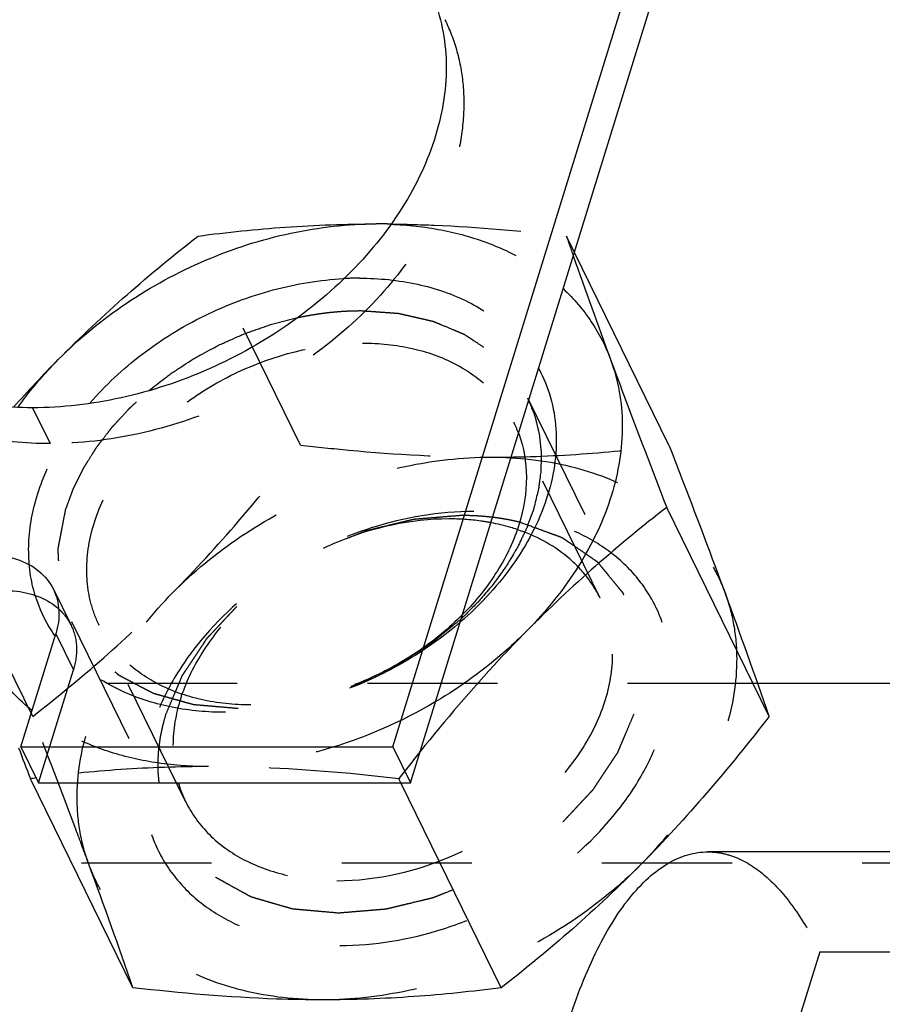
# Model space of a CAD drawing. Header units: millimetres. Extents: x 0 to 410, y 0 to 287.
# Tile 33 of 57: x 318 to 333, y 169 to 186. Entities that reach past the tile are written whole.
import ezdxf

# ---------------------------------------------------------------- set-up
doc = ezdxf.new("R2010")
doc.units = ezdxf.units.MM
doc.header["$LTSCALE"] = 22.55
doc.linetypes.add('HIDDEN', pattern=[0.2, 0.1, -0.1])
doc.layers.get('0').update_dxf_attribs({"linetype": 'CONTINUOUS'})
doc.layers.add('1_ASSI', color=7, linetype='CONTINUOUS')
doc.layers.add('DEFAULT_2', color=8, linetype='HIDDEN')

msp = doc.modelspace()

# ---------------------------------------------------------------- linework, layer by layer
at = {"color": 7, "linetype": 'Continuous'}
msp.add_line((356.19611, 174.37322), (331.10613, 174.37322), dxfattribs=at)
at = {"color": 3, "linetype": 'Continuous'}
msp.add_line((346.36046, 171.45847), (330.24189, 171.45847), dxfattribs=at)
at = {"color": 7, "linetype": 'Continuous'}
for centre, radius, start, end in [((320.98908, 176.62725), 2.51154, 196.963723, 212.298602), ((320.99443, 176.63167), 2.51842, 212.318764, 214.260153), ((321.00601, 176.6395), 2.5324, 214.258927, 214.760774)]:
    msp.add_arc(centre, radius, start, end, dxfattribs=at)
for points, knots in [([(319.53109, 179.22862), (319.79908, 179.54062), (320.41725, 180.11521), (321.49869, 180.78036), (322.68644, 181.22929), (323.51918, 181.3669), (323.93005, 181.38826)], [0, 0, 0, 0, 0.24575277, 0.49997444, 0.75417292, 1, 1, 1, 1]), ([(327.31204, 179.82904), (327.3969, 179.67052), (327.53386, 179.33086), (327.62714, 178.78225), (327.60793, 178.20719), (327.4777, 177.62033), (327.24043, 177.03544), (326.78148, 176.2619), (326.30956, 175.74824), (325.95635, 175.44201)], [0, 0, 0, 0, 0.10907001, 0.22012035, 0.33522478, 0.45588689, 0.58291701, 0.71643475, 1, 1, 1, 1]), ([(326.96292, 178.70293), (327.05134, 178.46319), (327.14168, 177.92917), (327.00241, 177.10224), (326.61431, 176.28837), (326.2217, 175.80237), (325.99589, 175.57355)], [0, 0, 0, 0, 0.22263623, 0.46063692, 0.71989728, 1, 1, 1, 1]), ([(326.93639, 177.04198), (326.89992, 177.05425), (326.7506, 177.10145), (326.59792, 177.1379), (326.48184, 177.15966)], [0, 0, 0, 0, 0.24575476, 1, 1, 1, 1])]:
    msp.add_open_spline(points, degree=3, knots=knots, dxfattribs=at)
at = {"color": 2, "linetype": 'Continuous'}
for points, knots in [([(320.55383, 179.44787), (320.59997, 179.48366), (320.69218, 179.55529), (320.80789, 179.64459), (320.88805, 179.70752), (320.93516, 179.74282), (320.9872, 179.77568), (321.05058, 179.81757), (321.15281, 179.88429), (321.24262, 179.94193), (321.31845, 179.99306), (321.37181, 180.02313), (321.46653, 180.07386), (321.57426, 180.13252), (321.66854, 180.18394), (321.72266, 180.21282), (321.76251, 180.23598), (321.80519, 180.25339), (321.8611, 180.27861), (321.95942, 180.32186), (322.07157, 180.37132), (322.16981, 180.4154), (322.22586, 180.43919), (322.28158, 180.45768), (322.35133, 180.48261), (322.43502, 180.5117), (322.51858, 180.54117), (322.58866, 180.56518), (322.64372, 180.5855), (322.70246, 180.60178), (322.80696, 180.62838), (322.95534, 180.66737), (323.07433, 180.69826), (323.13378, 180.71374)], [0, 0, 0, 0, 0.0625, 0.125, 0.15625, 0.171875, 0.1875, 0.21875, 0.25, 0.3125, 0.328125, 0.34375, 0.375, 0.4375, 0.46875, 0.484375, 0.5, 0.515625, 0.53125, 0.5625, 0.625, 0.65625, 0.671875, 0.6875, 0.71875, 0.75, 0.78125, 0.8125, 0.828125, 0.84375, 0.875, 0.9375, 1, 1, 1, 1]), ([(327.13708, 179.27989), (327.15059, 179.24496), (327.17769, 179.17515), (327.21116, 179.08759), (327.23533, 179.02685), (327.24799, 178.99129), (327.25637, 178.95255), (327.26833, 178.90522), (327.282, 178.84794), (327.29603, 178.79085), (327.30707, 178.74305), (327.31728, 178.70524), (327.32252, 178.66587), (327.3294, 178.59625), (327.33811, 178.51697), (327.34581, 178.44759), (327.34964, 178.40781), (327.3542, 178.37838), (327.3523, 178.34741), (327.35201, 178.30666), (327.35051, 178.23509), (327.3489, 178.15345), (327.3482, 178.08186), (327.34654, 178.04114), (327.33712, 177.98111), (327.32838, 177.91067), (327.31758, 177.83049), (327.31031, 177.78003), (327.30593, 177.74042), (327.29623, 177.69807), (327.2768, 177.6227), (327.25033, 177.51569), (327.22876, 177.42988), (327.21802, 177.387)], [0, 0, 0, 0, 0.0625, 0.125, 0.15625, 0.171875, 0.1875, 0.21875, 0.25, 0.28125, 0.3125, 0.328125, 0.34375, 0.375, 0.4375, 0.46875, 0.484375, 0.5, 0.515625, 0.53125, 0.5625, 0.625, 0.65625, 0.671875, 0.6875, 0.75, 0.78125, 0.8125, 0.828125, 0.84375, 0.875, 0.9375, 1, 1, 1, 1]), ([(327.21802, 177.387), (327.20325, 177.34646), (327.17379, 177.26539), (327.13648, 177.16395), (327.11125, 177.09313), (327.09547, 177.05237), (327.07452, 177.01048), (327.05007, 176.95852), (327.01016, 176.87513), (326.97454, 176.80238), (326.94587, 176.73967), (326.92233, 176.69864), (326.87902, 176.6272), (326.83031, 176.54543), (326.78773, 176.47383), (326.76292, 176.43306), (326.74576, 176.40208), (326.72306, 176.37262), (326.69473, 176.33282), (326.64428, 176.26338), (326.58681, 176.18412), (326.5369, 176.11429), (326.50764, 176.07516), (326.45968, 176.02073), (326.40501, 175.95578), (326.34219, 175.88225), (326.30233, 175.83619), (326.27195, 175.79941), (326.23602, 175.76244), (326.17054, 175.69765), (326.07837, 175.60514), (326.00422, 175.53112), (325.96719, 175.49411)], [0, 0, 0, 0, 0.0625, 0.125, 0.15625, 0.171875, 0.1875, 0.21875, 0.25, 0.3125, 0.328125, 0.34375, 0.375, 0.4375, 0.46875, 0.484375, 0.5, 0.515625, 0.53125, 0.5625, 0.625, 0.65625, 0.671875, 0.6875, 0.75, 0.78125, 0.8125, 0.828125, 0.84375, 0.875, 0.9375, 1, 1, 1, 1])]:
    msp.add_open_spline(points, degree=3, knots=knots, dxfattribs=at)
at = {"color": 3, "linetype": 'Continuous'}
msp.add_open_spline([(327.80156, 168.43135), (327.93591, 168.86613), (328.16545, 169.48152), (328.56083, 170.21373), (328.86518, 170.65363), (329.18794, 171.00472), (329.52689, 171.26252), (329.87951, 171.42189), (330.12417, 171.45846), (330.24197, 171.45846)], degree=3, knots=[0, 0, 0, 0, 0.33174339, 0.47624058, 0.60576629, 0.72071027, 0.82253566, 0.91412839, 1, 1, 1, 1], dxfattribs=at)
at = {"layer": '1_ASSI', "color": 3, "linetype": 'Continuous'}
for p, q in [((324.78437, 173.2767), (331.32016, 194.42652)), ((318.33695, 173.2767), (318.94211, 175.23502)), ((318.33695, 173.2767), (324.78437, 173.2767))]:
    msp.add_line(p, q, dxfattribs=at)
at = {"layer": '1_ASSI', "color": 7, "linetype": 'Continuous'}
for p, q in [((325.08941, 172.65509), (331.62521, 193.80491)), ((329.56617, 178.50501), (327.92847, 181.84228)), ((331.30442, 173.80505), (329.52776, 177.42551)), ((318.33695, 173.2767), (318.64199, 172.65509)), ((324.78437, 173.2767), (325.08941, 172.65509)), ((320.28007, 169.10509), (318.50341, 172.72555)), ((318.64199, 172.65509), (325.08941, 172.65509)), ((326.66137, 169.10509), (324.91929, 172.65509))]:
    msp.add_line(p, q, dxfattribs=at)
at = {"layer": '1_ASSI', "color": 8, "linetype": 'HIDDEN'}
for p, q in [((323.18487, 178.50501), (321.40821, 182.12547)), ((327.92847, 181.84228), (327.78951, 182.12547)), ((318.54059, 179.15165), (318.84563, 178.53004)), ((328.37307, 175.85451), (326.87837, 178.90039)), ((318.54182, 173.80505), (316.76516, 177.42551)), ((318.90129, 176.00597), (319.20633, 175.38436)), ((321.19121, 172.33017), (319.69651, 175.37605)), ((318.94211, 175.23502), (319.24715, 174.61341)), ((318.64199, 172.65509), (319.24715, 174.61341)), ((324.91929, 172.65509), (324.88471, 172.72555))]:
    msp.add_line(p, q, dxfattribs=at)
at = {"layer": '1_ASSI', "color": 7, "linetype": 'Continuous'}
for centre, radius, start, end in [((324.49513, 159.73258), 22.6029, 89.35793, 89.998295), ((324.49641, 175.97751), 6.35796, 87.753656, 90.005499), ((425.85169, 216.02355), 103.75585, 199.2704127, 200.3244089), ((336.17382, 163.02383), 24.14955, 135.383395, 138.064068), ((231.44128, 139.26307), 105.66833, 19.0801523, 20.3126291), ((578.08814, 273.22162), 278.35893, 201.045195, 201.1634994), ((322.28987, 143.75541), 29.21653, 97.25338, 97.446479)]:
    msp.add_arc(centre, radius, start, end, dxfattribs=at)
at = {"layer": '1_ASSI', "color": 8, "linetype": 'HIDDEN'}
for centre, radius, start, end in [((426.65085, 216.2963), 104.60025, 199.0674024, 199.2669775), ((354.90795, 149.41997), 38.00717, 141.275457, 142.179559), ((222.60936, 135.34796), 103.33979, 19.0662661, 20.3265153)]:
    msp.add_arc(centre, radius, start, end, dxfattribs=at)
at = {"layer": '1_ASSI', "color": 3, "linetype": 'Continuous'}
for points, knots in [([(315.17796, 185.29244), (315.51276, 185.77927), (316.34477, 186.68276), (317.88344, 187.71356), (319.61897, 188.38314), (320.84625, 188.55157), (321.44538, 188.55157)], [0, 0, 0, 0, 0.24251817, 0.49767758, 0.75407935, 1, 1, 1, 1]), ([(325.37937, 186.49486), (325.46563, 186.31909), (325.60631, 185.94726), (325.71171, 185.35351), (325.71099, 184.733), (325.56652, 183.86825), (325.11202, 182.78008), (324.21721, 181.59302), (323.027, 180.56957), (321.62413, 179.77925), (320.10672, 179.27579), (319.0546, 179.15165), (318.54059, 179.15165)], [0, 0, 0, 0, 0.05050635, 0.10184349, 0.1547448, 0.20977322, 0.3271393, 0.45467292, 0.59004952, 0.72922473, 0.8674075, 1, 1, 1, 1]), ([(318.54059, 179.15165), (318.07628, 179.15165), (317.18143, 179.24628), (316.33632, 179.5698), (315.96747, 179.78395)], [0, 0, 0, 0, 0.52121771, 1, 1, 1, 1]), ([(315.7184, 175.23502), (315.81604, 175.55099), (316.14934, 175.988), (316.73414, 176.37141), (317.24791, 176.56398), (317.77041, 176.62854), (318.25547, 176.558), (318.65778, 176.35249), (318.84181, 176.12714), (318.90121, 176.00612)], [0, 0, 0, 0, 0.2513363, 0.39066266, 0.53040071, 0.66406143, 0.78685109, 0.89754423, 1, 1, 1, 1]), ([(318.90121, 176.00612), (318.95695, 175.89255), (319.02218, 175.62993), (318.98216, 175.36462), (318.94211, 175.23502)], [0, 0, 0, 0, 0.4825777, 1, 1, 1, 1])]:
    msp.add_open_spline(points, degree=3, knots=knots, dxfattribs=at)
at = {"layer": '1_ASSI', "color": 7, "linetype": 'Continuous'}
for points, knots in [([(315.48301, 184.67083), (315.81781, 185.15766), (316.64981, 186.06115), (318.18848, 187.09195), (319.92401, 187.76153), (321.15129, 187.92996), (321.75042, 187.92996)], [0, 0, 0, 0, 0.24251817, 0.49767758, 0.75407935, 1, 1, 1, 1]), ([(318.98363, 179.98549), (319.34182, 180.34807), (320.14573, 181.00681), (321.51454, 181.74854), (322.98433, 182.21985), (323.99962, 182.33547), (324.4958, 182.33547)], [0, 0, 0, 0, 0.24930122, 0.50446868, 0.75729797, 1, 1, 1, 1]), ([(321.40821, 182.12547), (321.91078, 182.19115), (322.938, 182.29839), (323.97051, 182.33547), (324.4958, 182.33547)], [0, 0, 0, 0, 0.49106078, 1, 1, 1, 1]), ([(318.98363, 179.98549), (319.36769, 180.37426), (320.15407, 181.11402), (320.98846, 181.79851), (321.40821, 182.12547)], [0, 0, 0, 0, 0.50668517, 1, 1, 1, 1]), ([(327.73676, 181.20953), (327.91849, 181.03934), (328.24336, 180.6604), (328.4705, 180.21553), (328.55558, 179.98549)], [0, 0, 0, 0, 0.50376608, 1, 1, 1, 1]), ([(318.28754, 179.16083), (318.33888, 179.23287), (318.55398, 179.52154), (318.79284, 179.79236), (318.98363, 179.98549)], [0, 0, 0, 0, 0.24576776, 1, 1, 1, 1]), ([(328.55558, 179.98549), (328.6216, 179.80696), (328.7223, 179.43253), (328.79241, 178.63669), (328.61616, 177.58052), (328.0327, 176.35916), (327.44261, 175.62912), (327.10318, 175.28553)], [0, 0, 0, 0, 0.11031752, 0.22328827, 0.46105595, 0.7200841, 1, 1, 1, 1]), ([(328.55558, 179.98549), (328.63024, 179.78362), (328.94915, 178.92834), (329.27593, 178.07602), (329.52776, 177.42551)], [0, 0, 0, 0, 0.23580535, 1, 1, 1, 1]), ([(329.56617, 178.50501), (329.6527, 178.28149), (329.98122, 177.42987), (330.30486, 176.57634), (330.53835, 175.94503)], [0, 0, 0, 0, 0.26258627, 1, 1, 1, 1]), ([(329.52776, 177.42551), (329.10801, 177.09855), (328.27362, 176.41406), (327.48724, 175.6743), (327.10318, 175.28553)], [0, 0, 0, 0, 0.49331481, 1, 1, 1, 1]), ([(316.02344, 174.61341), (316.10993, 174.89329), (316.38737, 175.28613), (316.88395, 175.65898), (317.32853, 175.87022), (317.79659, 175.98426), (318.25428, 175.99266), (318.66738, 175.89312), (318.9009, 175.75028), (318.99514, 175.6642)], [0, 0, 0, 0, 0.24393012, 0.37891105, 0.51615088, 0.65045412, 0.777249, 0.89372706, 1, 1, 1, 1]), ([(318.52793, 173.90593), (318.30387, 174.08894), (317.90296, 174.5078), (317.62945, 175.01996), (317.53123, 175.28553)], [0, 0, 0, 0, 0.50536655, 1, 1, 1, 1]), ([(327.10318, 175.28553), (326.94175, 175.12213), (326.29827, 174.45086), (325.69424, 173.74246), (325.25618, 173.19638)], [0, 0, 0, 0, 0.24704196, 1, 1, 1, 1]), ([(327.10318, 175.28553), (326.98828, 175.16923), (326.50413, 174.7115), (325.96006, 174.31787), (325.52785, 174.06149)], [0, 0, 0, 0, 0.24546812, 1, 1, 1, 1]), ([(331.30442, 173.80505), (330.9551, 173.35522), (330.24365, 172.47708), (329.47961, 171.64355), (329.08595, 171.24507)], [0, 0, 0, 0, 0.50415989, 1, 1, 1, 1]), ([(329.08595, 171.24507), (328.70189, 170.8563), (327.91551, 170.11654), (327.08112, 169.43205), (326.66137, 169.10509)], [0, 0, 0, 0, 0.50668517, 1, 1, 1, 1]), ([(323.57378, 168.89509), (323.304, 168.89509), (322.20346, 168.91498), (321.10529, 169.0095), (320.28007, 169.10509)], [0, 0, 0, 0, 0.24513515, 1, 1, 1, 1]), ([(326.66137, 169.10509), (326.1588, 169.03941), (325.13158, 168.93217), (324.09907, 168.89509), (323.57378, 168.89509)], [0, 0, 0, 0, 0.49106078, 1, 1, 1, 1])]:
    msp.add_open_spline(points, degree=3, knots=knots, dxfattribs=at)
at = {"layer": '1_ASSI', "color": 8, "linetype": 'HIDDEN'}
for points, knots in [([(325.68441, 185.87325), (325.77067, 185.69748), (325.91135, 185.32565), (326.01675, 184.7319), (326.01603, 184.11139), (325.87156, 183.24664), (325.41706, 182.15847), (324.52225, 180.97141), (323.33204, 179.94796), (321.92917, 179.15764), (320.41177, 178.65418), (319.35964, 178.53004), (318.84563, 178.53004)], [0, 0, 0, 0, 0.05050635, 0.10184349, 0.1547448, 0.20977322, 0.3271393, 0.45467292, 0.59004952, 0.72922473, 0.8674075, 1, 1, 1, 1]), ([(324.74562, 182.33059), (325.03884, 182.31906), (325.6097, 182.2566), (326.41893, 182.03459), (327.13839, 181.6917), (327.55371, 181.38096), (327.73676, 181.20953)], [0, 0, 0, 0, 0.27019112, 0.52644894, 0.76908284, 1, 1, 1, 1]), ([(324.74842, 182.33405), (324.99812, 182.33126), (326.01426, 182.30336), (327.02795, 182.21369), (327.78951, 182.12547)], [0, 0, 0, 0, 0.24569713, 1, 1, 1, 1]), ([(318.84563, 178.53004), (318.4135, 178.53004), (317.578, 178.61296), (316.43134, 179.01304), (315.6452, 179.57153), (315.17241, 180.12386), (314.98908, 180.42895), (314.91164, 180.58676)], [0, 0, 0, 0, 0.27773306, 0.53453455, 0.77253791, 0.88702237, 1, 1, 1, 1]), ([(320.9664, 175.94503), (321.36006, 176.34351), (322.1241, 177.17704), (322.83555, 178.05518), (323.18487, 178.50501)], [0, 0, 0, 0, 0.49584009, 1, 1, 1, 1]), ([(323.18487, 178.50501), (323.46284, 178.47281), (324.55707, 178.35694), (325.65796, 178.29501), (326.47857, 178.29501)], [0, 0, 0, 0, 0.25428738, 1, 1, 1, 1]), ([(326.47857, 178.29501), (327.00387, 178.29501), (328.03638, 178.33209), (329.0636, 178.43933), (329.56617, 178.50501)], [0, 0, 0, 0, 0.5089392, 1, 1, 1, 1]), ([(320.9664, 175.94503), (321.32459, 176.30761), (322.1285, 176.96634), (323.49731, 177.70807), (324.96711, 178.17938), (325.98239, 178.29501), (326.47857, 178.29501)], [0, 0, 0, 0, 0.24930122, 0.50446868, 0.75729797, 1, 1, 1, 1]), ([(326.47857, 178.29501), (326.94196, 178.29501), (327.83535, 178.20065), (328.86834, 177.80617), (329.54801, 177.34076), (329.97114, 176.93269), (330.3088, 176.46617), (330.4729, 176.122), (330.53835, 175.94503)], [0, 0, 0, 0, 0.27870691, 0.53474443, 0.65539857, 0.77215737, 0.8865138, 1, 1, 1, 1]), ([(318.54182, 173.80505), (318.96157, 174.13201), (319.79596, 174.8165), (320.58234, 175.55626), (320.9664, 175.94503)], [0, 0, 0, 0, 0.49331481, 1, 1, 1, 1]), ([(319.514, 171.24507), (319.44798, 171.42359), (319.34728, 171.79803), (319.27717, 172.59387), (319.45341, 173.65003), (320.03688, 174.8714), (320.62697, 175.60144), (320.9664, 175.94503)], [0, 0, 0, 0, 0.11031752, 0.22328827, 0.46105595, 0.7200841, 1, 1, 1, 1]), ([(330.53835, 175.94503), (330.60438, 175.7665), (330.70507, 175.39206), (330.77518, 174.59623), (330.59894, 173.54006), (330.01548, 172.3187), (329.42538, 171.58866), (329.08595, 171.24507)], [0, 0, 0, 0, 0.11031752, 0.22328827, 0.46105595, 0.7200841, 1, 1, 1, 1]), ([(318.99514, 175.6642), (319.01713, 175.64411), (319.10012, 175.5613), (319.16774, 175.46297), (319.20625, 175.38451)], [0, 0, 0, 0, 0.25421699, 1, 1, 1, 1]), ([(319.20625, 175.38451), (319.26199, 175.27094), (319.32723, 175.00832), (319.2872, 174.74301), (319.24715, 174.61341)], [0, 0, 0, 0, 0.4825777, 1, 1, 1, 1]), ([(325.52785, 174.06149), (324.92378, 173.70318), (323.6462, 173.14817), (322.26549, 172.93555), (321.59101, 172.93555)], [0, 0, 0, 0, 0.51011889, 1, 1, 1, 1]), ([(321.59101, 172.93555), (321.29683, 172.93555), (320.72186, 172.97455), (319.89963, 173.15818), (319.15897, 173.46197), (318.7229, 173.74668), (318.52793, 173.90593)], [0, 0, 0, 0, 0.2697124, 0.52624176, 0.76918756, 1, 1, 1, 1]), ([(319.514, 171.24507), (319.43934, 171.44694), (319.12043, 172.30222), (318.79365, 173.15454), (318.54182, 173.80505)], [0, 0, 0, 0, 0.23580535, 1, 1, 1, 1]), ([(321.59101, 172.93555), (321.08266, 172.93555), (320.08299, 172.90086), (319.08813, 172.80013), (318.60107, 172.73814)], [0, 0, 0, 0, 0.50868448, 1, 1, 1, 1]), ([(324.88471, 172.72555), (324.60674, 172.75775), (323.51251, 172.87362), (322.41162, 172.93555), (321.59101, 172.93555)], [0, 0, 0, 0, 0.25428738, 1, 1, 1, 1]), ([(323.57378, 168.89509), (323.11039, 168.89509), (322.217, 168.98945), (321.18401, 169.38392), (320.50434, 169.84933), (320.08121, 170.25741), (319.74356, 170.72392), (319.57946, 171.06809), (319.514, 171.24507)], [0, 0, 0, 0, 0.27870691, 0.53474443, 0.65539857, 0.77215737, 0.8865138, 1, 1, 1, 1]), ([(329.08595, 171.24507), (328.72776, 170.88248), (327.92385, 170.22375), (326.55504, 169.48202), (325.08524, 169.01071), (324.06996, 168.89509), (323.57378, 168.89509)], [0, 0, 0, 0, 0.24930122, 0.50446868, 0.75729797, 1, 1, 1, 1])]:
    msp.add_open_spline(points, degree=3, knots=knots, dxfattribs=at)
at = {"layer": 'DEFAULT_2', "color": 8, "linetype": 'HIDDEN'}
for p, q in [((327.11537, 179.32539), (328.85424, 175.78195)), ((319.21534, 175.44861), (320.9542, 171.90517)), ((331.10613, 174.37322), (317.87245, 174.37322)), ((357.72132, 171.26517), (277.12849, 171.26517)), ((332.17842, 169.72509), (331.21016, 166.59178)), ((332.17842, 169.72509), (348.29699, 169.72509)), ((336.14397, 161.64416), (332.17842, 169.72509))]:
    msp.add_line(p, q, dxfattribs=at)
for centre, radius, start, end in [((324.20732, 176.06685), 5.32863, 90.021441, 92.982601), ((324.99941, 177.97877), 2.09279, 20.244432, 26.111073), ((323.07871, 173.25533), 2.10202, 196.639403, 206.095411)]:
    msp.add_arc(centre, radius, start, end, dxfattribs=at)
for points, knots in [([(324.20532, 181.39548), (324.54225, 181.39548), (325.19414, 181.33238), (326.09264, 181.02821), (326.82836, 180.52799), (327.182, 180.07193), (327.31204, 179.82904)], [0, 0, 0, 0, 0.27741494, 0.53453293, 0.77315268, 1, 1, 1, 1]), ([(323.13378, 180.71374), (323.17766, 180.72245), (323.23305, 180.73319), (323.29787, 180.7465), (323.34462, 180.75446), (323.40419, 180.76402), (323.46377, 180.77396), (323.5105, 180.7813), (323.55335, 180.78651), (323.60874, 180.79358), (323.67223, 180.80263), (323.74468, 180.80853), (323.81475, 180.81544), (323.88536, 180.82147), (323.95513, 180.82471), (324.02558, 180.82937), (324.11697, 180.83174), (324.18499, 180.83278), (324.23045, 180.83364)], [0, 0, 0, 0, 0.125, 0.15625, 0.1875, 0.25, 0.3125, 0.34375, 0.375, 0.4375, 0.5, 0.5625, 0.625, 0.6875, 0.75, 0.8125, 0.875, 1, 1, 1, 1]), ([(324.23045, 180.83364), (324.3114, 180.82785), (324.43282, 180.81916), (324.59474, 180.80763), (324.69587, 180.8003), (324.77693, 180.79473), (324.82725, 180.79056), (324.86829, 180.7888), (324.90646, 180.78131), (324.97191, 180.76557), (325.0661, 180.74446), (325.17885, 180.71854), (325.29164, 180.69274), (325.3763, 180.67347), (325.43262, 180.66046), (325.46099, 180.65425), (325.48856, 180.64691), (325.52153, 180.63178), (325.56404, 180.61469), (325.66498, 180.57218), (325.78321, 180.52319), (325.901, 180.47368), (325.96027, 180.44933), (325.99356, 180.4348), (326.02015, 180.42563), (326.04054, 180.40987), (326.06989, 180.39114), (326.12025, 180.3573), (326.22171, 180.29042), (326.32269, 180.22305), (326.40974, 180.16579), (326.44541, 180.14134), (326.47533, 180.12316), (326.494, 180.10576), (326.51163, 180.0873), (326.54741, 180.05094), (326.60087, 179.99617), (326.67226, 179.92326), (326.74367, 179.85035), (326.79707, 179.79559), (326.83293, 179.75922), (326.84748, 179.74385), (326.86003, 179.73206), (326.86926, 179.7184), (326.88386, 179.69362), (326.90553, 179.65868), (326.93976, 179.60252), (326.98269, 179.5324), (327.0513, 179.42017), (327.10277, 179.336), (327.13708, 179.27989)], [0, 0, 0, 0, 0.0625, 0.09375, 0.125, 0.140625, 0.15625, 0.1640625, 0.171875, 0.1875, 0.21875, 0.25, 0.28125, 0.3125, 0.3203125, 0.328125, 0.3359375, 0.34375, 0.359375, 0.375, 0.4375, 0.46875, 0.484375, 0.4921875, 0.5, 0.5078125, 0.515625, 0.53125, 0.5625, 0.625, 0.640625, 0.65625, 0.6640625, 0.671875, 0.6796875, 0.6875, 0.71875, 0.75, 0.78125, 0.8125, 0.8203125, 0.828125, 0.83203125, 0.8359375, 0.84375, 0.859375, 0.875, 0.90625, 0.9375, 1, 1, 1, 1]), ([(319.69627, 175.37659), (319.63881, 175.49379), (319.54507, 175.74171), (319.45002, 176.27715), (319.51867, 177.00233), (319.87508, 177.85247), (320.47141, 178.64436), (321.26576, 179.32663), (322.49385, 180.01945), (323.55974, 180.27153), (324.2557, 180.27153)], [0, 0, 0, 0, 0.05059881, 0.10203011, 0.20979472, 0.32737784, 0.45514322, 0.59076668, 0.73020228, 1, 1, 1, 1]), ([(324.2557, 180.27153), (324.54381, 180.27153), (325.10084, 180.21649), (325.86562, 179.94896), (326.48547, 179.50981), (326.77508, 179.11101), (326.87861, 178.89984)], [0, 0, 0, 0, 0.27791498, 0.53492488, 0.77313018, 1, 1, 1, 1]), ([(319.11269, 177.387), (319.12938, 177.43203), (319.16265, 177.52208), (319.20481, 177.63474), (319.23326, 177.71343), (319.25117, 177.75865), (319.27527, 177.80486), (319.30327, 177.86228), (319.33783, 177.93131), (319.37196, 178.00039), (319.40101, 178.05767), (319.42301, 178.10417), (319.44949, 178.14818), (319.49788, 178.22403), (319.55247, 178.31121), (319.60005, 178.38735), (319.62792, 178.43086), (319.64681, 178.46353), (319.67342, 178.49606), (319.70622, 178.53948), (319.76481, 178.61547), (319.83158, 178.70218), (319.88932, 178.77841), (319.92357, 178.82142), (319.96258, 178.86234), (320.00974, 178.91419), (320.08594, 178.99687), (320.15317, 179.06869), (320.20925, 179.13152), (320.25033, 179.17043), (320.32399, 179.23707), (320.42828, 179.33303), (320.512, 179.40958), (320.55383, 179.44787)], [0, 0, 0, 0, 0.0625, 0.125, 0.15625, 0.171875, 0.1875, 0.21875, 0.25, 0.28125, 0.3125, 0.328125, 0.34375, 0.375, 0.4375, 0.46875, 0.484375, 0.5, 0.515625, 0.53125, 0.5625, 0.625, 0.65625, 0.671875, 0.6875, 0.71875, 0.75, 0.8125, 0.828125, 0.84375, 0.875, 0.9375, 1, 1, 1, 1]), ([(318.58682, 175.89447), (318.5077, 176.15358), (318.43127, 176.71736), (318.56819, 177.58539), (318.93822, 178.44823), (319.31415, 178.97607), (319.53109, 179.22862)], [0, 0, 0, 0, 0.22545456, 0.46486092, 0.72293713, 1, 1, 1, 1]), ([(322.10026, 173.94036), (322.03636, 173.94583), (321.90854, 173.95677), (321.74877, 173.97044), (321.62097, 173.9814), (321.52508, 173.98955), (321.44528, 173.99655), (321.38921, 174.00104), (321.35751, 174.00425), (321.33275, 174.00484), (321.31176, 174.01238), (321.28246, 174.02001), (321.23179, 174.03448), (321.15908, 174.05457), (321.07197, 174.07892), (320.98482, 174.10321), (320.8977, 174.12753), (320.81052, 174.15178), (320.73803, 174.17219), (320.68698, 174.18608), (320.65829, 174.19463), (320.63541, 174.19933), (320.61773, 174.21058), (320.59234, 174.22329), (320.54876, 174.2466), (320.48605, 174.27933), (320.411, 174.31886), (320.33589, 174.35832), (320.26081, 174.39781), (320.18566, 174.43723), (320.12323, 174.47028), (320.07916, 174.49304), (320.05454, 174.50663), (320.0345, 174.51516), (320.02049, 174.53005), (319.9997, 174.54768), (319.96431, 174.57957), (319.91323, 174.62459), (319.85216, 174.67885), (319.79102, 174.73304), (319.72992, 174.78725), (319.66874, 174.84142), (319.618, 174.8867), (319.58201, 174.91812), (319.56218, 174.93651), (319.54523, 174.94908), (319.53623, 174.9663), (319.52146, 174.98764), (319.49691, 175.02574), (319.46115, 175.07978), (319.41854, 175.14479), (319.37584, 175.20975), (319.33319, 175.27474), (319.29045, 175.33968), (319.25508, 175.39392), (319.22984, 175.43165), (319.21617, 175.45358), (319.20379, 175.46899), (319.19954, 175.48835), (319.19105, 175.51278), (319.1775, 175.55617), (319.15745, 175.61783), (319.1337, 175.69197), (319.10986, 175.76606), (319.08606, 175.84017), (319.06217, 175.91425), (319.04252, 175.97607), (319.02826, 176.01918), (319.02091, 176.04407), (319.01316, 176.06202), (319.01394, 176.08269), (319.012, 176.10931), (319.01, 176.15633), (319.00641, 176.22327), (319.00242, 176.30371), (318.99834, 176.38411), (318.99431, 176.46452), (318.99018, 176.54492), (318.98701, 176.61197), (318.98427, 176.65879), (318.98352, 176.68573), (318.98065, 176.70541), (318.98658, 176.72713), (318.99142, 176.75537), (319.00132, 176.80513), (319.01471, 176.87605), (319.0311, 176.96122), (319.05283, 177.07476), (319.08005, 177.21669), (319.10181, 177.33023), (319.11269, 177.387)], [0, 0, 0, 0, 0.03125, 0.0625, 0.078125, 0.09375, 0.109375, 0.1171875, 0.12109375, 0.125, 0.12890625, 0.1328125, 0.140625, 0.15625, 0.171875, 0.1875, 0.203125, 0.21875, 0.234375, 0.2421875, 0.24609375, 0.25, 0.25390625, 0.2578125, 0.265625, 0.28125, 0.296875, 0.3125, 0.328125, 0.34375, 0.359375, 0.3671875, 0.37109375, 0.375, 0.37890625, 0.3828125, 0.390625, 0.40625, 0.421875, 0.4375, 0.453125, 0.46875, 0.484375, 0.4921875, 0.49609375, 0.5, 0.50390625, 0.5078125, 0.515625, 0.53125, 0.546875, 0.5625, 0.578125, 0.59375, 0.609375, 0.6171875, 0.62109375, 0.625, 0.62890625, 0.6328125, 0.640625, 0.65625, 0.671875, 0.6875, 0.703125, 0.71875, 0.734375, 0.7421875, 0.74609375, 0.75, 0.75390625, 0.7578125, 0.765625, 0.78125, 0.796875, 0.8125, 0.828125, 0.84375, 0.859375, 0.8671875, 0.87109375, 0.875, 0.87890625, 0.8828125, 0.890625, 0.90625, 0.921875, 0.9375, 0.96875, 1, 1, 1, 1]), ([(326.18809, 177.35502), (325.58707, 177.35502), (324.66801, 177.1974), (323.52644, 176.74105), (322.45776, 176.12868), (321.54811, 175.31482), (320.90268, 174.35578), (320.58414, 173.6193), (320.43532, 172.87772), (320.46511, 172.15881), (320.67589, 171.49278), (321.05996, 170.91025), (321.59853, 170.43681), (322.26663, 170.0896), (323.03649, 169.87941), (323.58323, 169.83508), (323.86426, 169.83508)], [0, 0, 0, 0, 0.13834299, 0.21034331, 0.28240703, 0.42117751, 0.48619181, 0.54734361, 0.60466738, 0.65884741, 0.7112071, 0.76349097, 0.81746492, 0.87448709, 0.93531333, 1, 1, 1, 1]), ([(320.85156, 173.84356), (320.87523, 173.89935), (320.92257, 174.01092), (320.98174, 174.15039), (321.0291, 174.26197), (321.06455, 174.34566), (321.09433, 174.41536), (321.11471, 174.46423), (321.12708, 174.49203), (321.13432, 174.51324), (321.14932, 174.53308), (321.1666, 174.56), (321.19811, 174.6069), (321.24247, 174.67401), (321.29598, 174.7545), (321.34941, 174.83499), (321.40288, 174.91548), (321.45628, 174.996), (321.50098, 175.06301), (321.53187, 175.11008), (321.55016, 175.13673), (321.56208, 175.15742), (321.58086, 175.17541), (321.60351, 175.20035), (321.64426, 175.24354), (321.70189, 175.30547), (321.77131, 175.37969), (321.84065, 175.45394), (321.91002, 175.52817), (321.97933, 175.60244), (322.03728, 175.66422), (322.07746, 175.70768), (322.10102, 175.73219), (322.11702, 175.75148), (322.13941, 175.76731), (322.16704, 175.78962), (322.21643, 175.8281), (322.28645, 175.88337), (322.37069, 175.94957), (322.48295, 176.03787), (322.59517, 176.12625), (322.69352, 176.20334), (322.74248, 176.24221), (322.7708, 176.2639), (322.79106, 176.28162), (322.81507, 176.2938), (322.84578, 176.31197), (322.90013, 176.34287), (323.00838, 176.4053), (323.16328, 176.49413), (323.31803, 176.58321), (323.42649, 176.64529), (323.48056, 176.67668), (323.51172, 176.69406), (323.53435, 176.70864), (323.55979, 176.71734), (323.59274, 176.73099), (323.65085, 176.75391), (323.76674, 176.80045), (323.93248, 176.86654), (324.09813, 176.93291), (324.21415, 176.97906), (324.27209, 177.00252), (324.3053, 177.01531), (324.32991, 177.02662), (324.35569, 177.03139), (324.38966, 177.04003), (324.4493, 177.0541), (324.56843, 177.08298), (324.70464, 177.11566), (324.84083, 177.14844), (324.94297, 177.17307), (325.0281, 177.19339), (325.08767, 177.20803), (325.12174, 177.21575), (325.14722, 177.22336), (325.17296, 177.22402), (325.2072, 177.22733), (325.26715, 177.23199), (325.35277, 177.23924), (325.45553, 177.24769), (325.59254, 177.25904), (325.7638, 177.2732), (325.90081, 177.28453), (325.96932, 177.2902)], [0, 0, 0, 0, 0.03125, 0.0625, 0.078125, 0.09375, 0.109375, 0.1171875, 0.12109375, 0.125, 0.12890625, 0.1328125, 0.140625, 0.15625, 0.171875, 0.1875, 0.203125, 0.21875, 0.234375, 0.2421875, 0.24609375, 0.25, 0.25390625, 0.2578125, 0.265625, 0.28125, 0.296875, 0.3125, 0.328125, 0.34375, 0.359375, 0.3671875, 0.37109375, 0.375, 0.37890625, 0.3828125, 0.390625, 0.40625, 0.421875, 0.4375, 0.46875, 0.484375, 0.4921875, 0.49609375, 0.5, 0.50390625, 0.5078125, 0.515625, 0.53125, 0.5625, 0.59375, 0.609375, 0.6171875, 0.62109375, 0.625, 0.62890625, 0.6328125, 0.640625, 0.65625, 0.6875, 0.71875, 0.734375, 0.7421875, 0.74609375, 0.75, 0.75390625, 0.7578125, 0.765625, 0.78125, 0.8125, 0.828125, 0.84375, 0.859375, 0.8671875, 0.87109375, 0.875, 0.87890625, 0.8828125, 0.890625, 0.90625, 0.921875, 0.9375, 0.96875, 1, 1, 1, 1]), ([(325.75041, 177.22564), (325.09363, 177.22564), (324.08774, 177.00077), (322.90873, 176.37644), (322.12782, 175.75637), (321.5142, 175.02928), (321.10627, 174.23714), (320.93388, 173.42683), (320.99244, 172.89517), (321.06471, 172.65343)], [0, 0, 0, 0, 0.26647268, 0.40452955, 0.53974185, 0.66833708, 0.7877961, 0.89762821, 1, 1, 1, 1]), ([(323.86426, 169.83508), (324.46528, 169.83508), (325.38434, 169.9927), (326.52591, 170.44905), (327.59459, 171.06142), (328.50424, 171.87528), (329.14967, 172.83431), (329.46821, 173.57079), (329.61704, 174.31237), (329.58724, 175.03128), (329.37646, 175.69731), (328.99239, 176.27985), (328.45382, 176.75328), (327.78572, 177.1005), (327.01586, 177.31068), (326.46912, 177.35502), (326.18809, 177.35502)], [0, 0, 0, 0, 0.13834299, 0.21034331, 0.28240703, 0.42117751, 0.48619181, 0.54734361, 0.60466738, 0.65884741, 0.7112071, 0.76349097, 0.81746492, 0.87448709, 0.93531333, 1, 1, 1, 1]), ([(326.48184, 177.15966), (326.42294, 177.1707), (326.18103, 177.20983), (325.93548, 177.22564), (325.75041, 177.22564)], [0, 0, 0, 0, 0.24459366, 1, 1, 1, 1]), ([(325.96932, 177.2902), (325.99048, 177.29001), (326.02171, 177.2898), (326.06538, 177.28922), (326.10316, 177.288), (326.13389, 177.2872), (326.15775, 177.28643), (326.17784, 177.28538), (326.20474, 177.28406), (326.23408, 177.2829), (326.2723, 177.28007), (326.30171, 177.27807), (326.32666, 177.27644), (326.34789, 177.27466), (326.37334, 177.27234), (326.39875, 177.27015), (326.42004, 177.26815), (326.45764, 177.26391), (326.4875, 177.26069), (326.51186, 177.25802)], [0, 0, 0, 0, 0.125, 0.1875, 0.25, 0.3125, 0.34375, 0.375, 0.4375, 0.5, 0.5625, 0.625, 0.65625, 0.6875, 0.75, 0.8125, 0.84375, 0.875, 1, 1, 1, 1]), ([(326.51186, 177.25802), (326.52868, 177.25584), (326.55343, 177.25269), (326.58836, 177.24801), (326.62966, 177.24183), (326.67897, 177.23427), (326.75846, 177.22108), (326.82733, 177.20707), (326.88449, 177.19531), (326.92645, 177.18574), (326.95883, 177.17815), (326.98022, 177.17318)], [0, 0, 0, 0, 0.125, 0.1875, 0.25, 0.375, 0.5, 0.75, 0.8125, 0.875, 1, 1, 1, 1]), ([(328.37331, 175.85397), (328.30653, 175.99018), (328.14037, 176.25155), (327.69036, 176.7059), (327.2483, 176.93709), (326.93639, 177.04198)], [0, 0, 0, 0, 0.2385957, 0.48244056, 1, 1, 1, 1]), ([(326.98022, 177.17318), (327.07187, 177.13956), (327.20933, 177.08914), (327.39265, 177.02194), (327.50716, 176.97986), (327.59891, 176.94638), (327.65593, 176.92505), (327.69649, 176.91092), (327.71865, 176.9016), (327.73698, 176.88756), (327.7612, 176.87163), (327.79922, 176.84524), (327.84699, 176.81256), (327.92328, 176.7601), (328.01871, 176.69459), (328.11409, 176.62904), (328.19045, 176.57664), (328.23806, 176.54381), (328.27642, 176.51773), (328.29976, 176.501), (328.31989, 176.48862), (328.33469, 176.47255), (328.35812, 176.44273), (328.39287, 176.40102), (328.43402, 176.35059), (328.47533, 176.30026), (328.53034, 176.23312), (328.58538, 176.16599), (328.64039, 176.09884), (328.68171, 176.04852), (328.71593, 176.00646), (328.74031, 175.97727), (328.75357, 175.96019), (328.7654, 175.94853), (328.77005, 175.93246), (328.77875, 175.91257), (328.79282, 175.87704), (328.81352, 175.82667), (328.83809, 175.76606), (328.87096, 175.6853), (328.90379, 175.60452), (328.93665, 175.52376), (328.96125, 175.46317), (328.98602, 175.40263), (329.00612, 175.35203), (329.02125, 175.31691), (329.02824, 175.29636), (329.02905, 175.27398), (329.03217, 175.24663), (329.03598, 175.20253), (329.04115, 175.14751), (329.0492, 175.05942), (329.05935, 174.94932), (329.06943, 174.83922), (329.07757, 174.75115), (329.08252, 174.69607), (329.0868, 174.65209), (329.08873, 174.62442), (329.09198, 174.6027), (329.08899, 174.57945), (329.08085, 174.53806), (329.07075, 174.4793), (329.05373, 174.38508), (329.03275, 174.26738), (328.99901, 174.07901), (328.97374, 173.93774), (328.95689, 173.84356)], [0, 0, 0, 0, 0.0625, 0.09375, 0.125, 0.140625, 0.15625, 0.1640625, 0.16796875, 0.171875, 0.1796875, 0.1875, 0.203125, 0.21875, 0.25, 0.28125, 0.296875, 0.3125, 0.3203125, 0.328125, 0.33203125, 0.3359375, 0.34375, 0.359375, 0.375, 0.390625, 0.40625, 0.4375, 0.453125, 0.46875, 0.484375, 0.4921875, 0.49609375, 0.5, 0.50390625, 0.5078125, 0.515625, 0.53125, 0.546875, 0.5625, 0.59375, 0.609375, 0.625, 0.640625, 0.65625, 0.6640625, 0.66796875, 0.671875, 0.6796875, 0.6875, 0.703125, 0.71875, 0.75, 0.78125, 0.796875, 0.8125, 0.8203125, 0.828125, 0.83203125, 0.8359375, 0.84375, 0.859375, 0.875, 0.90625, 0.9375, 1, 1, 1, 1]), ([(323.81388, 170.95903), (324.50983, 170.95903), (325.57573, 171.21111), (326.80382, 171.90393), (327.59817, 172.5862), (328.1945, 173.37809), (328.5509, 174.22822), (328.61956, 174.95341), (328.52451, 175.48885), (328.43076, 175.73677), (328.37331, 175.85397)], [0, 0, 0, 0, 0.26979772, 0.40923332, 0.54485678, 0.67262216, 0.79020528, 0.89796989, 0.94940119, 1, 1, 1, 1]), ([(325.99589, 175.57355), (325.75709, 175.33157), (325.22097, 174.89186), (324.30797, 174.39666), (323.32742, 174.08218), (322.65015, 174.00492), (322.31917, 174.00492)], [0, 0, 0, 0, 0.24927637, 0.50448302, 0.75732425, 1, 1, 1, 1]), ([(322.31917, 174.00492), (322.03104, 174.00492), (321.47406, 174.06015), (320.70921, 174.32744), (320.08942, 174.76665), (319.7998, 175.16543), (319.69627, 175.37659)], [0, 0, 0, 0, 0.27794122, 0.53492126, 0.77313771, 1, 1, 1, 1]), ([(325.95635, 175.44201), (325.67418, 175.19737), (325.0593, 174.75597), (323.72556, 174.10661), (322.60995, 173.87554), (321.88149, 173.87554)], [0, 0, 0, 0, 0.25230018, 0.50787216, 1, 1, 1, 1]), ([(325.96719, 175.49411), (325.89888, 175.43849), (325.7964, 175.35506), (325.65979, 175.24377), (325.57433, 175.17431), (325.50616, 175.11854), (325.4631, 175.08415), (325.42969, 175.05556), (325.39249, 175.0309), (325.32563, 174.98958), (325.23103, 174.92958), (325.1171, 174.85802), (325.00336, 174.78623), (324.90831, 174.72683), (324.84225, 174.68446), (324.80376, 174.66147), (324.76251, 174.64304), (324.71189, 174.61845), (324.58961, 174.56073), (324.44725, 174.49284), (324.30469, 174.42544), (324.23354, 174.39134), (324.19268, 174.37247), (324.16261, 174.35659), (324.13036, 174.3473), (324.08813, 174.33261), (324.01387, 174.30797), (323.8656, 174.2579), (323.71719, 174.20834), (323.59012, 174.16534), (323.537, 174.14805), (323.4949, 174.13276), (323.45136, 174.12281), (323.37448, 174.1079), (323.26501, 174.08528), (323.1335, 174.05874), (323.002, 174.03189), (322.89251, 174.01006), (322.81567, 173.99376), (322.77207, 173.98603), (322.72963, 173.98426), (322.67619, 173.98), (322.59091, 173.97433), (322.48423, 173.96686), (322.31358, 173.95511), (322.18559, 173.94626), (322.10026, 173.94036)], [0, 0, 0, 0, 0.0625, 0.09375, 0.125, 0.140625, 0.15625, 0.1640625, 0.171875, 0.1875, 0.21875, 0.25, 0.28125, 0.3125, 0.328125, 0.3359375, 0.34375, 0.359375, 0.375, 0.4375, 0.46875, 0.484375, 0.4921875, 0.5, 0.5078125, 0.515625, 0.53125, 0.5625, 0.625, 0.640625, 0.65625, 0.6640625, 0.671875, 0.6875, 0.71875, 0.75, 0.78125, 0.8125, 0.828125, 0.8359375, 0.84375, 0.859375, 0.875, 0.90625, 0.9375, 1, 1, 1, 1]), ([(321.88149, 173.87554), (321.57309, 173.87554), (320.97475, 173.92866), (320.14066, 174.18262), (319.43602, 174.60085), (319.07055, 174.98671), (318.92554, 175.19565)], [0, 0, 0, 0, 0.27555645, 0.53284281, 0.77275599, 1, 1, 1, 1]), ([(320.73287, 172.65492), (320.72894, 172.70054), (320.72454, 172.75812), (320.71774, 172.82551), (320.71644, 172.87408), (320.7163, 172.93615), (320.71416, 173.00979), (320.71751, 173.08462), (320.723, 173.15979), (320.72552, 173.23453), (320.73779, 173.31069), (320.74711, 173.38642), (320.75848, 173.46241), (320.77553, 173.53889), (320.78974, 173.61532), (320.81629, 173.71683), (320.83764, 173.79285), (320.85156, 173.84356)], [0, 0, 0, 0, 0.125, 0.15625, 0.1875, 0.25, 0.3125, 0.375, 0.4375, 0.5, 0.5625, 0.625, 0.6875, 0.75, 0.8125, 0.875, 1, 1, 1, 1]), ([(328.95689, 173.84356), (328.93322, 173.78777), (328.88587, 173.6762), (328.8267, 173.53672), (328.77934, 173.42515), (328.74389, 173.34146), (328.71412, 173.27176), (328.69374, 173.22288), (328.68137, 173.19508), (328.67412, 173.17387), (328.65913, 173.15404), (328.64184, 173.12711), (328.61033, 173.08022), (328.56598, 173.01311), (328.51247, 172.93262), (328.45904, 172.85212), (328.40557, 172.77164), (328.35217, 172.69112), (328.30746, 172.62411), (328.27658, 172.57704), (328.25829, 172.55039), (328.24637, 172.5297), (328.22759, 172.5117), (328.20494, 172.48677), (328.16419, 172.44358), (328.10655, 172.38165), (328.03714, 172.30743), (327.9678, 172.23318), (327.89843, 172.15895), (327.82912, 172.08468), (327.77117, 172.02289), (327.73098, 171.97944), (327.70742, 171.95493), (327.69143, 171.93564), (327.66903, 171.91981), (327.64141, 171.8975), (327.59202, 171.85902), (327.522, 171.80375), (327.43775, 171.73755), (327.32549, 171.64925), (327.21327, 171.56087), (327.11493, 171.48378), (327.06597, 171.44491), (327.03765, 171.42322), (327.01738, 171.40549), (326.99337, 171.39332), (326.96267, 171.37515), (326.90832, 171.34425), (326.80006, 171.28181), (326.64517, 171.19299), (326.49041, 171.10391), (326.38195, 171.04183), (326.32789, 171.01044), (326.29673, 170.99306), (326.2741, 170.97848), (326.24866, 170.96978), (326.21571, 170.95613), (326.1576, 170.9332), (326.04171, 170.88667), (325.87597, 170.82058), (325.71032, 170.75421), (325.5943, 170.70806), (325.53636, 170.6846), (325.50314, 170.67181), (325.47854, 170.6605), (325.45275, 170.65573), (325.41879, 170.64708), (325.35915, 170.63302), (325.24002, 170.60414), (325.10381, 170.57145), (324.96762, 170.53868), (324.86548, 170.51404), (324.78035, 170.49372), (324.72078, 170.47909), (324.68671, 170.47137), (324.66123, 170.46376), (324.63548, 170.4631), (324.60125, 170.45979), (324.5413, 170.45513), (324.45567, 170.44788), (324.35291, 170.43943), (324.21591, 170.42808), (324.04464, 170.41392), (323.90764, 170.40259), (323.83913, 170.39692)], [0, 0, 0, 0, 0.03125, 0.0625, 0.078125, 0.09375, 0.109375, 0.1171875, 0.12109375, 0.125, 0.12890625, 0.1328125, 0.140625, 0.15625, 0.171875, 0.1875, 0.203125, 0.21875, 0.234375, 0.2421875, 0.24609375, 0.25, 0.25390625, 0.2578125, 0.265625, 0.28125, 0.296875, 0.3125, 0.328125, 0.34375, 0.359375, 0.3671875, 0.37109375, 0.375, 0.37890625, 0.3828125, 0.390625, 0.40625, 0.421875, 0.4375, 0.46875, 0.484375, 0.4921875, 0.49609375, 0.5, 0.50390625, 0.5078125, 0.515625, 0.53125, 0.5625, 0.59375, 0.609375, 0.6171875, 0.62109375, 0.625, 0.62890625, 0.6328125, 0.640625, 0.65625, 0.6875, 0.71875, 0.734375, 0.7421875, 0.74609375, 0.75, 0.75390625, 0.7578125, 0.765625, 0.78125, 0.8125, 0.828125, 0.84375, 0.859375, 0.8671875, 0.87109375, 0.875, 0.87890625, 0.8828125, 0.890625, 0.90625, 0.921875, 0.9375, 0.96875, 1, 1, 1, 1]), ([(323.83913, 170.39692), (323.73999, 170.40572), (323.59128, 170.41893), (323.39298, 170.4365), (323.26908, 170.44756), (323.16987, 170.45624), (323.10807, 170.46204), (323.0644, 170.46536), (323.04008, 170.46841), (323.01814, 170.47577), (322.98989, 170.48349), (322.92278, 170.50325), (322.82182, 170.53237), (322.68737, 170.57148), (322.5753, 170.60403), (322.48563, 170.63004), (322.42965, 170.64639), (322.3847, 170.65926), (322.357, 170.66779), (322.33394, 170.6735), (322.31417, 170.68326), (322.2811, 170.70222), (322.23306, 170.72833), (322.15664, 170.77066), (322.06097, 170.82337), (321.96535, 170.87615), (321.88885, 170.91838), (321.83144, 170.95), (321.78375, 170.9765), (321.75005, 170.99477), (321.73129, 171.00564), (321.71583, 171.01258), (321.70565, 171.02418), (321.69023, 171.03803), (321.66411, 171.06302), (321.62634, 171.09833), (321.58121, 171.14086), (321.52097, 171.19752), (321.44567, 171.26835), (321.37045, 171.33922), (321.31009, 171.3958), (321.27277, 171.43143), (321.24585, 171.45585), (321.23171, 171.47061), (321.22226, 171.48841), (321.20884, 171.50962), (321.18827, 171.54414), (321.16225, 171.58708), (321.1208, 171.65591), (321.06891, 171.7419), (321.01707, 171.82792), (320.97554, 171.8967), (320.9497, 171.93975), (320.92876, 171.97405), (320.91628, 171.99581), (320.90491, 172.01248), (320.89861, 172.03187), (320.88992, 172.06709), (320.87629, 172.11673), (320.85517, 172.19653), (320.82852, 172.29615), (320.78603, 172.45561), (320.75413, 172.5752), (320.73287, 172.65492)], [0, 0, 0, 0, 0.0625, 0.09375, 0.125, 0.140625, 0.15625, 0.1640625, 0.16796875, 0.171875, 0.1796875, 0.1875, 0.21875, 0.25, 0.28125, 0.296875, 0.3125, 0.3203125, 0.328125, 0.33203125, 0.3359375, 0.34375, 0.359375, 0.375, 0.40625, 0.4375, 0.453125, 0.46875, 0.484375, 0.4921875, 0.49609375, 0.5, 0.50390625, 0.5078125, 0.515625, 0.53125, 0.546875, 0.5625, 0.59375, 0.625, 0.640625, 0.65625, 0.6640625, 0.66796875, 0.671875, 0.6796875, 0.6875, 0.703125, 0.71875, 0.75, 0.78125, 0.796875, 0.8125, 0.8203125, 0.828125, 0.83203125, 0.8359375, 0.84375, 0.859375, 0.875, 0.90625, 0.9375, 1, 1, 1, 1]), ([(321.19097, 172.33072), (321.2945, 172.11955), (321.58411, 171.72075), (322.20396, 171.2816), (322.96874, 171.01407), (323.52577, 170.95903), (323.81388, 170.95903)], [0, 0, 0, 0, 0.22686982, 0.46507512, 0.72208502, 1, 1, 1, 1]), ([(330.24197, 171.45846), (330.32944, 171.45846), (330.50825, 171.43881), (330.8714, 171.31865), (331.31787, 171.0068), (331.78962, 170.44353), (332.05214, 169.98242), (332.17842, 169.72509)], [0, 0, 0, 0, 0.09631173, 0.19628465, 0.41852784, 0.68437957, 1, 1, 1, 1]), ([(283.90963, 153.21242), (284.46161, 154.99861), (285.80788, 157.60557), (288.27235, 160.65637), (291.3104, 163.56536), (295.81498, 166.53284), (300.87451, 168.42305), (305.03629, 169.1749), (308.99389, 169.38522), (312.80795, 168.828), (316.14711, 167.42273), (318.26171, 166.02832), (319.98684, 164.30132), (320.84869, 162.94889), (321.19474, 162.24379)], [0, 0, 0, 0, 0.12078806, 0.18574171, 0.25305937, 0.39181932, 0.53098876, 0.59879, 0.66437199, 0.78665918, 0.84339035, 0.89736986, 0.94925382, 1, 1, 1, 1]), ([(284.21616, 153.05701), (284.54706, 154.12781), (285.47167, 156.26688), (287.47156, 159.23827), (290.05171, 161.97168), (294.14693, 165.17345), (298.92789, 167.48576), (303.97434, 168.70239), (307.70621, 169.02051), (311.26156, 168.73304), (314.51017, 167.84527), (317.32841, 166.38078), (319.60038, 164.38335), (321.22046, 161.92587), (322.10974, 159.11583), (322.23559, 156.08405), (321.82932, 154.06078), (321.51913, 153.05701)], [0, 0, 0, 0, 0.06112248, 0.12610548, 0.19444265, 0.26521461, 0.40884744, 0.47945792, 0.54754432, 0.61221833, 0.67301022, 0.73000818, 0.78395286, 0.83621239, 0.8885488, 0.9427034, 1, 1, 1, 1])]:
    msp.add_open_spline(points, degree=3, knots=knots, dxfattribs=at)

doc.saveas('drawing.dxf')
